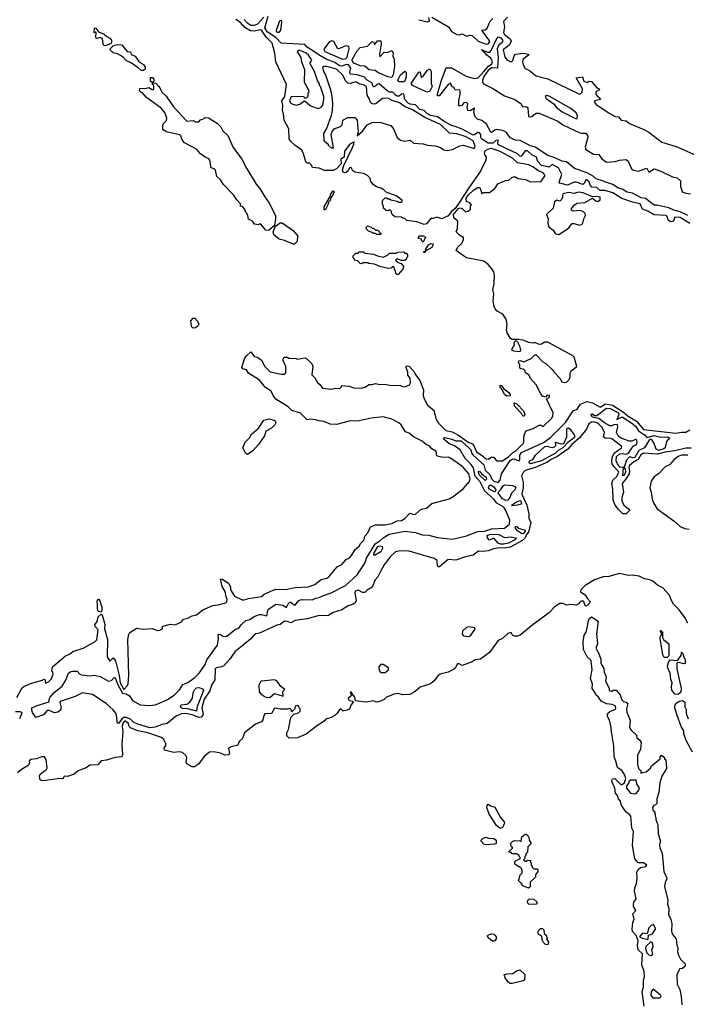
# Model space of a CAD drawing. Extents: x 1966327 to 2147849, y 395140 to 552178.
# Tile 47 of 256: x 2045675 to 2051820, y 436291 to 445372. Entities that reach past the tile are written whole.
import ezdxf

# ---------------------------------------------------------------- set-up
doc = ezdxf.new("R2010")
doc.units = 0

msp = doc.modelspace()

# ---------------------------------------------------------------- linework, layer by layer
at = {"layer": '0CON20XD'}
for points in [[(2046260, 439575), (2046366.7, 439633.3), (2046385, 439651.4), (2046397.5, 439745), (2046370, 439775), (2046367.8, 439792.2), (2046388.3, 439821.7), (2046397.8, 439865), (2046425, 439890), (2046435, 439883.3), (2046460.4, 439795), (2046455.7, 439755), (2046483.1, 439655), (2046481.3, 439495), (2046505, 439457.5), (2046535, 439485.6), (2046559.2, 439459.2), (2046590.9, 439325), (2046601.2, 439255), (2046635, 439195.5), (2046668.7, 439231.3), (2046673.3, 439246.7), (2046679.7, 439325), (2046671.4, 439655), (2046681.7, 439701.7), (2046690.7, 439719.3), (2046755, 439759.2), (2046815, 439750), (2046895, 439756.2), (2046945, 439740), (2046967, 439743), (2046990, 439755), (2046990, 439775), (2046995, 439777.5), (2047065, 439796.2), (2047105, 439792.5), (2047137, 439803), (2047165, 439820), (2047185, 439842.5), (2047225, 439851.2), (2047265, 439873.3), (2047305, 439883.3), (2047361.7, 439928.3), (2047455, 439970), (2047505, 439974.2), (2047575, 439993.3), (2047585, 440003.3), (2047588.5, 440025), (2047577.9, 440047.9), (2047569, 440099), (2047540.7, 440145), (2047525, 440216.7), (2047545, 440213.3), (2047602.4, 440172.4), (2047617.7, 440137.7), (2047618.2, 440115), (2047655, 440054.4), (2047725, 440022), (2047745, 440021.2), (2047785, 440034), (2047905, 440053.8), (2047927.5, 440075), (2048010.3, 440109.7), (2048035, 440118.8), (2048125, 440115.8), (2048215, 440135.8), (2048335, 440142.5), (2048396.8, 440163.2), (2048455, 440208.8), (2048505, 440221.2), (2048525, 440232.5), (2048602.5, 440325), (2048643, 440347), (2048685, 440392.5), (2048715, 440410), (2048735, 440430), (2048766.7, 440485), (2048805, 440517.5), (2048820, 440545), (2048850, 440575), (2048855, 440610), (2048885, 440640), (2048910, 440695), (2048955.8, 440714.2), (2049045, 440713.8), (2049105, 440726), (2049155, 440750), (2049195, 440752.5), (2049225, 440772.5), (2049265, 440815.8), (2049275, 440820), (2049305, 440808.8), (2049325, 440812), (2049375, 440857.5), (2049425, 440866.2), (2049475, 440908.8), (2049635, 440954.2), (2049672, 440975), (2049764.2, 441045), (2049819.8, 441110.2), (2049827.9, 441135), (2049815, 441183.8), (2049759.1, 441249.1), (2049645, 441328), (2049625, 441337.5), (2049575, 441334.4), (2049525, 441346.7), (2049516.7, 441355), (2049518.3, 441378.3), (2049511.7, 441391.7), (2049475, 441414), (2049451.7, 441441.7), (2049425, 441452), (2049386, 441486), (2049304.1, 441524.1), (2049265, 441557.5), (2049231.7, 441571.7), (2049192, 441635), (2049171.2, 441655), (2049105, 441689.5), (2049025, 441708.2), (2048915, 441696), (2048805, 441673.3), (2048711.7, 441668.3), (2048595, 441640), (2048537, 441643), (2048480, 441665), (2048435, 441671.2), (2048403, 441683), (2048352, 441688), (2048325, 441682.5), (2048263.6, 441743.6), (2048185, 441766.7), (2048150.5, 441800.5), (2048035, 441873.3), (2048010, 441905), (2047992.5, 441945), (2047940.5, 441980.5), (2047885, 442047.5), (2047783.6, 442113.6), (2047765, 442142.5), (2047733, 442153), (2047723.6, 442163.6), (2047746.4, 442243.6), (2047767, 442273), (2047805, 442307.5), (2047835, 442267.5), (2047868.3, 442258.3), (2047903, 442233), (2047935, 442172.5), (2047985, 442123.3), (2048085, 442102.5), (2048117, 442103), (2048127.5, 442115), (2048127.5, 442175), (2048100, 442235), (2048111.7, 442258.3), (2048145, 442260), (2048155, 442250), (2048225, 442247.5), (2048235, 442242.5), (2048303, 442253), (2048325, 442242.5), (2048372.5, 442195), (2048376.7, 442175), (2048368.3, 442098.3), (2048395, 442070), (2048420, 442025), (2048445.7, 442005.7), (2048465, 441972.5), (2048545, 441963.3), (2048585, 441972.5), (2048625, 441970), (2048638.3, 441981.7), (2048645, 442000), (2048711.7, 441991.7), (2048755, 441977.5), (2048825, 441972.5), (2048855, 441982.5), (2048895, 442007.5), (2048925, 442007.5), (2048955, 442016.7), (2048995, 442006.7), (2049045, 442012), (2049085, 442002.5), (2049185, 442000), (2049205, 441988.8), (2049225, 441986.7), (2049267.5, 442005), (2049276.4, 442023.6), (2049273.3, 442065), (2049253.8, 442095), (2049253, 442123), (2049236.7, 442165), (2049237.5, 442175), (2049245, 442180), (2049265, 442176.2), (2049312.5, 442125), (2049321.7, 442101.7), (2049363.3, 442045), (2049398.3, 441958.3), (2049393.8, 441905), (2049403.8, 441875), (2049435, 441817.5), (2049492.5, 441772.5), (2049512, 441695), (2049535, 441652), (2049603.8, 441585), (2049661.7, 441571.7), (2049720.5, 441540.5), (2049807.8, 441475), (2049850.5, 441460.5), (2049861.3, 441441.3), (2049885, 441388), (2049930.3, 441360.3), (2049975, 441322.5), (2049995, 441320), (2050023, 441337), (2050045, 441337.5), (2050070, 441305), (2050125, 441303.5), (2050185, 441344.8), (2050220.7, 441379.3), (2050250, 441395), (2050316.7, 441465), (2050322.5, 441475), (2050323.8, 441525), (2050334, 441565), (2050345, 441580), (2050407.3, 441602.7), (2050465, 441632.5), (2050481.7, 441631.7), (2050495, 441620), (2050505, 441622.5), (2050577.5, 441695), (2050590, 441715), (2050592.5, 441745), (2050530, 441875), (2050545, 441880), (2050560, 441895), (2050558.3, 441908.3), (2050535, 441907.5), (2050525, 441890), (2050495, 441900), (2050475, 441927.5), (2050436.7, 442005), (2050383.9, 442063.9), (2050372.5, 442095), (2050337.5, 442115), (2050333.8, 442135), (2050320.5, 442150.5), (2050295, 442150.8), (2050285, 442157.5), (2050286.1, 442186.1), (2050274, 442215), (2050277.5, 442225), (2050287.7, 442227.7), (2050325, 442217.5), (2050375, 442242.5), (2050387, 442243), (2050425, 442280), (2050435, 442280), (2050497, 442217), (2050525, 442200), (2050585, 442146.7), (2050600.5, 442120.5), (2050653.3, 442065), (2050671.7, 442031.7), (2050695, 442027.5), (2050715, 442030), (2050740, 442055), (2050750, 442075), (2050750, 442115), (2050757.5, 442135), (2050810, 442175), (2050785, 442260), (2050775, 442272.5), (2050545, 442396.7), (2050515, 442398.8), (2050485, 442380.6), (2050465, 442377.5), (2050425, 442395.7), (2050405, 442389.4), (2050365, 442395.7), (2050325, 442414), (2050275, 442422.5), (2050215, 442422.5), (2050200.5, 442430.5), (2050167.5, 442485), (2050163.3, 442505), (2050170, 442565), (2050159.1, 442609.1), (2050130, 442655), (2050075.6, 442685.6), (2050056.8, 442706.8), (2050048.3, 442728.3), (2050040.9, 442775), (2050045.6, 442845), (2050038, 442885), (2050050, 442935), (2050051.7, 443018.3), (2050045, 443047.5), (2050030.5, 443070.5), (2049994.2, 443114.2), (2049955, 443146.7), (2049795, 443177.5), (2049765, 443192.9), (2049700, 443245), (2049709.7, 443270.3), (2049753.8, 443315), (2049766.2, 443345), (2049767.5, 443365), (2049730, 443385), (2049700, 443415), (2049710, 443445), (2049712.5, 443515), (2049676.4, 443546.4), (2049673.8, 443575), (2049720.5, 443629.5), (2049735, 443636.7), (2049755, 443632.5), (2049785, 443600), (2049810, 443605), (2049830, 443625), (2049830, 443655), (2049840, 443665), (2049820, 443685), (2049793.6, 443693.6), (2049790.8, 443725), (2049812.9, 443757.1), (2049855, 443798), (2049895, 443823.3), (2049917.5, 443825), (2049935, 443770), (2049955, 443777.5), (2050005, 443777.5), (2050055.5, 443814.5), (2050085, 443862.5), (2050155, 443890), (2050185, 443892.5), (2050211.7, 443918.3), (2050227, 443923), (2050245, 443922.5), (2050268.3, 443908.3), (2050337, 443897), (2050385, 443877.5), (2050475, 443880), (2050485.8, 443885), (2050520, 443935), (2050500.7, 443960.7), (2050452.1, 443982.1), (2050405, 444016.2), (2050367.1, 444035), (2050265, 444052.2), (2050218.5, 444095), (2050105, 444156.2), (2050025, 444182.9), (2050005, 444180.6), (2049975, 444169.7), (2049958.2, 444155), (2049957.1, 444135), (2049973.9, 444105), (2049972.7, 444077.3), (2049923.3, 443976.7), (2049815, 443822.7), (2049730.5, 443689.5), (2049688.6, 443631.4), (2049655, 443604.2), (2049626, 443564), (2049565, 443534.3), (2049517.5, 443552.5), (2049485, 443540), (2049465, 443540), (2049425, 443490), (2049405, 443482.5), (2049335, 443507.5), (2049245, 443520), (2049225, 443540), (2049208.3, 443541.7), (2049195, 443550), (2049133, 443553), (2049110, 443575), (2049100, 443605), (2049088.3, 443618.3), (2049075, 443610), (2049051.7, 443611.7), (2049030, 443635), (2049030, 443655), (2049020, 443665), (2049020, 443705), (2049045, 443730), (2049055, 443730), (2049065, 443720), (2049085, 443720), (2049095, 443710), (2049155, 443700), (2049165, 443690), (2049195, 443690), (2049200, 443695), (2049200, 443705), (2049176.4, 443726.4), (2049145, 443747.5), (2049053, 443783), (2049025, 443810), (2049015, 443810), (2049005, 443820), (2048965, 443830), (2048933.6, 443853.6), (2048910, 443885), (2048910, 443905), (2048880, 443935), (2048845, 443952.5), (2048765, 443967.5), (2048747, 443977), (2048729.5, 444009.5), (2048716.7, 444005), (2048701.9, 443978.1), (2048685.5, 443964.5), (2048670.9, 443960.9), (2048656.9, 443966.9), (2048651.4, 443985), (2048662.5, 444027.5), (2048744, 444195), (2048755.8, 444225.8), (2048756.7, 444246.7), (2048717.5, 444225), (2048669.3, 444160.7), (2048666.7, 444105), (2048634.2, 444085), (2048637.5, 444042.5), (2048595, 443998), (2048565, 443980), (2048555, 443980), (2048485, 443982.5), (2048435, 444002.5), (2048375, 444010), (2048365, 444030), (2048345, 444050), (2048325, 444050), (2048311.7, 444061.7), (2048292.5, 444135), (2048275, 444167.5), (2048210, 444215), (2048175, 444250), (2048160, 444275), (2048156.7, 444365), (2048113.3, 444445), (2048106.7, 444505), (2048096.7, 444535), (2048100, 444585), (2048092.5, 444625), (2048120, 444665), (2048133.3, 444775), (2048035, 444982.5), (2048025.8, 445065), (2048001.4, 445155), (2047948.8, 445208.8), (2047910.5, 445265), (2047895, 445278), (2047835, 445267.2), (2047801.1, 445271.1), (2047751.4, 445301.4), (2047710.4, 445345), (2047666.1, 445375)], [(2047925, 445396.4), (2047868.3, 445331.7), (2047835, 445320.3), (2047805, 445320.2), (2047776.7, 445336.7), (2047745, 445374.9)], [(2051851.7, 443491.7), (2051765, 443546.5), (2051715, 443549.6), (2051698.3, 443511.7), (2051675, 443507.1), (2051654.1, 443524.1), (2051645, 443558.5), (2051635, 443567.5), (2051523, 443573), (2051465, 443606.4), (2051414.8, 443624.8), (2051395, 443675.3), (2051325, 443688.9), (2051225, 443722.8), (2051142.2, 443775), (2051067.5, 443797.5), (2051025, 443797.8), (2050995, 443824.8), (2050948.1, 443828.1), (2050932.3, 443845), (2050925, 443877.8), (2050905, 443896.1), (2050894.6, 443895), (2050879.8, 443860.2), (2050865, 443851.4), (2050805, 443873.1), (2050787.5, 443872.5), (2050725, 443846.4), (2050653.6, 443863.6), (2050648, 443875), (2050671.7, 443945), (2050643.1, 444005), (2050585, 444037.3), (2050555, 444013.5), (2050485, 444027), (2050450.6, 444065), (2050440.5, 444105), (2050395, 444127.2), (2050355, 444162.3), (2050335, 444163.8), (2050305, 444119.6), (2050295, 444111.8), (2050285, 444113.5), (2050264.5, 444134.5), (2050089.4, 444219.4), (2050083.2, 444225), (2050085, 444260.6), (2050065, 444257.1), (2050036.6, 444233.4), (2049993.8, 444233.8), (2049932.6, 444272.6), (2049925.9, 444285), (2049925.4, 444315), (2049915, 444327.7), (2049895, 444330.4), (2049875, 444312.6), (2049855, 444307.9), (2049752.4, 444362.4), (2049688.6, 444388.6), (2049654.4, 444395), (2049597, 444427), (2049527, 444477), (2049465, 444489.4), (2049428.6, 444508.6), (2049404.1, 444534.1), (2049364.7, 444545), (2049325, 444587.7), (2049275, 444592.7), (2049255, 444602.6), (2049224.8, 444635), (2049215, 444687.1), (2049195.7, 444685), (2049171.9, 444668.1), (2049155, 444667.4), (2049140, 444675), (2049115, 444703.2), (2049085, 444702.5), (2049061.2, 444715), (2048989.5, 444779.5), (2048975, 444777.5), (2048945, 444752.2), (2048935, 444754.5), (2048921, 444791), (2048877.9, 444815), (2048853.7, 444843.7), (2048785, 444862.7), (2048725, 444868.4), (2048718.9, 444885), (2048726, 444925), (2048705, 444957.1), (2048685, 444958.5), (2048645, 444943.3), (2048625, 444946.9), (2048575, 444981.6), (2048499.3, 445009.3), (2048441.6, 445041.6), (2048325, 445118.8), (2048302.9, 445142.9), (2048085, 445156.3), (2048035, 445206.6), (2047955, 445260.6), (2047933.7, 445296.3), (2047965.2, 445405)], [(2048065, 445253.8), (2048052.2, 445255), (2048043.3, 445265), (2048043.6, 445275), (2048074.2, 445365), (2048085, 445367.5), (2048087.5, 445345), (2048078.8, 445275), (2048065, 445253.8)], [(2049355, 445372.5), (2049435, 445353.8), (2049451.7, 445358.3), (2049447.5, 445392.5)], [(2049475, 445396.9), (2049627.4, 445307.4), (2049655, 445262.6), (2049705, 445235.8), (2049725, 445233.7), (2049755, 445241.4), (2049795, 445219.2), (2049825, 445228.1), (2049845, 445227.2), (2049902.5, 445175), (2049975, 445145.3), (2049995, 445148.4), (2050006.8, 445165), (2050005, 445180.5), (2049991.7, 445198.3), (2049934.4, 445275.6), (2049965, 445280.3), (2049984.2, 445295), (2050012.3, 445357.7), (2050035, 445382.9)], [(2050172.6, 445395), (2050135.1, 445355), (2050145.3, 445305), (2050134.7, 445255), (2050145, 445235.6), (2050195, 445197), (2050205.6, 445174.4), (2050190.2, 445139.8), (2050155.8, 445114.2), (2050138.5, 445105), (2050133, 445095), (2050146.3, 445026.3), (2050165, 445001.2), (2050195, 444987.8), (2050212.1, 444987.9), (2050221.8, 444995), (2050232, 445038), (2050245.7, 445054.3), (2050315, 445064.6), (2050363.8, 445055), (2050365.5, 445044.5), (2050314.6, 445005), (2050310.7, 444985), (2050316.2, 444955), (2050335, 444922.5), (2050373.9, 444903.9), (2050435, 444853.8), (2050545, 444825.5), (2050835, 444686.1), (2050845, 444688.2), (2050859.7, 444705), (2050861.7, 444735), (2050803.3, 444835), (2050864.3, 444844.3), (2050875.4, 444805), (2050905, 444793.2), (2050925, 444805.4), (2050945, 444801.9), (2050995, 444743.6), (2051016.7, 444735), (2051021.2, 444725), (2050995.8, 444714.2), (2050986.5, 444703.5), (2050986.6, 444685), (2050995, 444674.1), (2051015.8, 444655.8), (2051028, 444635), (2050975.8, 444624.2), (2050972, 444615), (2050990.2, 444590.2), (2051115, 444506.4), (2051165, 444480.6), (2051195.7, 444475.7), (2051220.8, 444445), (2051265, 444440), (2051295.8, 444415), (2051429.9, 444359.9), (2051475, 444333.6), (2051595, 444244.3), (2051735, 444200.9), (2051915, 444119.7)], [(2046465, 445132.5), (2046453, 445133), (2046443, 445143), (2046439.3, 445199.3), (2046415, 445207.5), (2046382.5, 445195), (2046372.5, 445225), (2046380, 445235), (2046380, 445255), (2046375, 445260), (2046365, 445250), (2046360, 445255), (2046363.9, 445296.1), (2046377.5, 445295), (2046401.7, 445261.7), (2046455, 445237.5), (2046477, 445217), (2046505, 445202.5), (2046520, 445185), (2046522.5, 445165), (2046516.7, 445153.3), (2046465, 445132.5)], [(2048655, 445005.8), (2048492.2, 445075), (2048481.5, 445095), (2048484.4, 445105), (2048535, 445171.2), (2048555, 445180), (2048567.5, 445175), (2048605, 445107.5), (2048625, 445108.8), (2048685, 445133.3), (2048705, 445127.5), (2048707.5, 445105), (2048698.2, 445055), (2048689.4, 445025), (2048675, 445009.5), (2048655, 445005.8)], [(2049105, 444840.4), (2049069.2, 444845), (2048975.5, 444885), (2048952.7, 444902.7), (2048895, 444911.1), (2048855, 444943.3), (2048815, 444946.7), (2048755, 444971.9), (2048739.6, 444995), (2048740, 445005), (2048785, 445086), (2048815, 445116.7), (2048880.7, 445129.3), (2048925, 445170), (2048940, 445165), (2048945, 445140), (2048974, 445176), (2049005, 445176), (2049006.4, 445146.4), (2048991.2, 445055), (2048995, 445030), (2049035, 445072.5), (2049065, 445070), (2049105, 445087.5), (2049116.4, 445066.4), (2049113.3, 445035), (2049126.1, 445006.1), (2049129.1, 444945), (2049118.4, 444865), (2049105, 444840.4)], [(2051835, 443565.2), (2051765, 443599), (2051704.5, 443615), (2051658.1, 443638.1), (2051551.2, 443661.2), (2051525, 443661.2), (2051443, 443723), (2051405, 443730), (2051325, 443773.2), (2051275, 443780.8), (2051229.5, 443809.5), (2051195, 443818.1), (2051141.9, 443851.9), (2050990.6, 443905), (2050960.2, 443930.2), (2050905, 443959.2), (2050789.7, 443999.7), (2050715, 444060.9), (2050675, 444068.1), (2050609.6, 444099.6), (2050545, 444120.7), (2050426.2, 444196.2), (2050385, 444209), (2050287.7, 444257.7), (2050245, 444260), (2050195, 444283.5), (2050163.2, 444333.2), (2050128.9, 444348.9), (2050071.9, 444358.1), (2050056, 444354), (2050025, 444332.2), (2050016.7, 444335), (2049978.2, 444408.2), (2049935, 444443.4), (2049895, 444455.4), (2049875, 444476.5), (2049861.1, 444515), (2049866, 444556), (2049827.6, 444532.4), (2049804.6, 444535), (2049799.2, 444565), (2049805.9, 444595.9), (2049795, 444610), (2049770, 444605), (2049749.3, 444580.7), (2049730, 444575), (2049722.5, 444585), (2049723.8, 444625), (2049736.2, 444685), (2049736.4, 444716.4), (2049731.7, 444721.7), (2049690, 444725), (2049676.4, 444746.4), (2049657.5, 444755), (2049646.2, 444786.2), (2049625, 444773.8), (2049545, 444674.2), (2049535, 444668), (2049522.5, 444675), (2049563.3, 444815), (2049605, 444927.5), (2049655, 444928.1), (2049790.9, 444850.9), (2049865, 444829.4), (2049902.5, 444837.5), (2049955, 444893.6), (2049997.5, 444945), (2050026.1, 444963.9), (2050034.2, 444985), (2050017.6, 445017.6), (2049982, 445045), (2049940, 445090), (2049927.5, 445095), (2049940, 445095), (2049940, 445090), (2049991.3, 445071.3), (2050008.5, 445071.5), (2050022.2, 445087.8), (2050075, 445204.3), (2050086.4, 445213.6), (2050109.4, 445205), (2050124.1, 445185), (2050126.9, 445165), (2050092.2, 445137.8), (2050076.7, 445105), (2050084.2, 445025), (2050078, 444925), (2050025, 444927.8), (2049989.4, 444900.6), (2049952.2, 444847.8), (2049940.9, 444815), (2049941.4, 444795), (2049951.8, 444781.8), (2050035, 444739.2), (2050145, 444670), (2050239.5, 444635), (2050296.9, 444595), (2050310, 444570), (2050335, 444571.9), (2050352, 444565), (2050360, 444555), (2050365, 444482.5), (2050375, 444477.5), (2050395, 444480), (2050413.9, 444496.1), (2050435, 444510), (2050465, 444511.5), (2050635, 444435.3), (2050683, 444403), (2050832.7, 444332.7), (2050855, 444324.7), (2050895, 444324.5), (2050910.3, 444305), (2050912.6, 444287.4), (2050886.4, 444196.4), (2050892.5, 444175), (2050965, 444132.5), (2051015, 444127.5), (2051040.5, 444090.5), (2051085, 444057.5), (2051165, 444063.3), (2051205, 444076.7), (2051265, 444082.5), (2051285, 444067.5), (2051315, 443997.5), (2051333.6, 443983.6), (2051375, 443976.7), (2051455, 444002.5), (2051475, 443967.5), (2051525, 443995.3), (2051586.4, 443976.4), (2051691.5, 443921.5), (2051735, 443912.8), (2051767.5, 443885), (2051766, 443836), (2051782.5, 443785), (2051815, 443773.3), (2051857.5, 443765)], [(2046815, 444902.5), (2046795, 444902.5), (2046768.3, 444928.3), (2046705, 444972.5), (2046655, 444997.5), (2046633, 445023), (2046605, 445042.5), (2046575, 445057.5), (2046535, 445067.5), (2046510, 445095), (2046510, 445105), (2046535, 445130), (2046553, 445137), (2046575, 445142.5), (2046615, 445140), (2046665, 445080), (2046696.4, 445076.4), (2046701.7, 445051.7), (2046740, 445035), (2046770.7, 444990.7), (2046815, 444960), (2046830, 444935), (2046830, 444915), (2046815, 444902.5)], [(2048425, 444553.3), (2048453, 444567), (2048470, 444585), (2048480, 444635), (2048477.5, 444665), (2048447.5, 444757.5), (2048440, 444765), (2048440, 444785), (2048423, 444803), (2048392.5, 444895), (2048352.5, 444965), (2048353, 444977), (2048366.7, 444995), (2048359.2, 445015), (2048337.8, 445045), (2048314.4, 445065), (2048255, 445091.9), (2048238.8, 445085), (2048234, 445075), (2048266.2, 445025), (2048273.3, 444985), (2048301.7, 444911.7), (2048297.5, 444795), (2048337.5, 444725), (2048340, 444705), (2048330, 444695), (2048330, 444665), (2048315, 444650), (2048305, 444650), (2048295, 444660), (2048187, 444663), (2048173.3, 444656.7), (2048162.5, 444625), (2048173.9, 444603.9), (2048192.3, 444592.3), (2048225, 444583.8), (2048256.1, 444593.9), (2048295, 444620), (2048305, 444620), (2048355, 444577.5), (2048425, 444553.3)], [(2049615, 444164.6), (2049665, 444175.4), (2049731.5, 444208.5), (2049764.7, 444215.3), (2049865, 444185.4), (2049874.7, 444205), (2049854.6, 444255), (2049782.2, 444295), (2049705, 444320.2), (2049636.7, 444326.7), (2049554.1, 444405), (2049410.4, 444470.4), (2049295, 444541), (2049228, 444568), (2049175, 444605.9), (2049107.1, 444627.1), (2049075, 444645.4), (2049045, 444650), (2049020, 444645), (2048961.2, 444598.8), (2048945, 444593.3), (2048925, 444596.2), (2048909.2, 444609.2), (2048897.5, 444645), (2048878.9, 444675), (2048872.2, 444755), (2048845, 444772.5), (2048813.1, 444776.9), (2048775, 444799.1), (2048725, 444785.3), (2048698.3, 444788.3), (2048679.1, 444809.1), (2048655, 444860.6), (2048595, 444915.5), (2048505, 444939.5), (2048479.3, 444940.7), (2048467.5, 444935), (2048476.7, 444895), (2048493.3, 444865), (2048540, 444725), (2048552.5, 444665), (2048557.5, 444595), (2048556.7, 444535), (2048545, 444490), (2048506.7, 444375), (2048477, 444323), (2048477.5, 444265), (2048482.5, 444255), (2048520, 444225), (2048520, 444215), (2048545, 444190), (2048568.3, 444191.7), (2048547.5, 444315), (2048552.5, 444335), (2048573.9, 444366.1), (2048633, 444387), (2048647, 444403), (2048653.6, 444446.4), (2048698.3, 444471.7), (2048765, 444470), (2048787, 444447), (2048793.8, 444335), (2048785, 444300), (2048836.2, 444345), (2048878.3, 444401.7), (2048925, 444423.3), (2048995, 444427.5), (2049096.1, 444396.1), (2049120, 444365), (2049156, 444285), (2049185, 444260), (2049225, 444252.5), (2049275, 444262.5), (2049305, 444232.5), (2049395, 444226.9), (2049435, 444214.6), (2049509.2, 444209.2), (2049555, 444192.5), (2049585, 444172.3), (2049615, 444164.6)], [(2049175, 444798.2), (2049164.6, 444805), (2049162.1, 444815), (2049185, 444863.8), (2049225, 444897.5), (2049236.7, 444885), (2049236.1, 444846.1), (2049224.2, 444805.8), (2049215, 444800.6), (2049175, 444798.2)], [(2049435, 444705.4), (2049415, 444711.3), (2049295, 444764.7), (2049282.5, 444785), (2049355, 444887.5), (2049365, 444892.5), (2049368, 444888), (2049375, 444840), (2049399.5, 444860.5), (2049435, 444907.5), (2049455, 444920), (2049466.7, 444895), (2049468.8, 444785), (2049476.7, 444755), (2049455, 444712.9), (2049435, 444705.4)], [(2047965, 443427.5), (2047945, 443430), (2047897, 443487), (2047883, 443487), (2047875, 443480), (2047840, 443485), (2047820, 443515), (2047783.6, 443533.6), (2047777, 443567), (2047750, 443615), (2047750, 443625), (2047728.3, 443648.3), (2047711.7, 443651.7), (2047710, 443675), (2047675, 443710), (2047645, 443757.5), (2047552.3, 443852.3), (2047526.4, 443896.4), (2047492.5, 443925), (2047480, 443985), (2047467, 443997), (2047440, 444005), (2047427, 444077), (2047418.3, 444088.3), (2047383.9, 444103.9), (2047342.5, 444135), (2047305, 444177.5), (2047195, 444237.5), (2047172.5, 444265), (2047160.7, 444300.7), (2047150.7, 444310.7), (2047025, 444337.5), (2046995, 444360), (2046993, 444397), (2047000, 444415), (2047027, 444443), (2047032.5, 444465), (2047012.5, 444515), (2046977.5, 444555), (2046842.5, 444655), (2046805, 444700), (2046795, 444700), (2046780, 444715), (2046781.7, 444738.3), (2046845, 444740), (2046865, 444747.5), (2046895, 444730), (2046905, 444730), (2046910, 444735), (2046910, 444765), (2046900, 444775), (2046900, 444790), (2046880, 444805), (2046881.7, 444838.3), (2046898.3, 444838.3), (2046910, 444825), (2046910, 444805), (2046900, 444790), (2046928.3, 444788.3), (2046955, 444760), (2046967.5, 444745), (2046983.6, 444703.6), (2047025.9, 444665.9), (2047095.9, 444565.9), (2047135, 444522.5), (2047215, 444436.7), (2047273, 444443), (2047295, 444430), (2047325, 444430), (2047341.7, 444448.3), (2047375, 444460), (2047385, 444470), (2047415, 444467.5), (2047495, 444417.5), (2047527.5, 444385), (2047547, 444347), (2047593, 444303), (2047643.3, 444195), (2047723.3, 444085), (2047765, 444002.5), (2047853.8, 443855), (2047896.2, 443805), (2047927.7, 443747.7), (2047972.5, 443685), (2048033.3, 443565), (2048033.8, 443535), (2048022.5, 443475), (2047975, 443432.5), (2047965, 443427.5)], [(2050805, 444458.9), (2050815, 444462.5), (2050815.8, 444485), (2050805, 444512.5), (2050755, 444554.2), (2050555, 444666.2), (2050535, 444673.3), (2050517.5, 444665), (2050527.5, 444645), (2050602.1, 444592.1), (2050621.4, 444565), (2050675, 444523.9), (2050805, 444458.9)], [(2048485, 443616.2), (2048480.6, 443620.6), (2048483.1, 443645), (2048538, 443742), (2048543.9, 443766.1), (2048565, 443792.5), (2048572.5, 443785), (2048565, 443763.3), (2048541.7, 443728.3), (2048536.4, 443703.6), (2048521.7, 443688.3), (2048516.6, 443663.4), (2048495, 443620.8), (2048485, 443616.2)], [(2050645, 443392), (2050735, 443448.5), (2050767.6, 443492.4), (2050785, 443493.9), (2050835, 443476), (2050855, 443483.1), (2050865.8, 443494.2), (2050874.3, 443535.7), (2050890, 443565), (2050889.2, 443585), (2050870.9, 443600.9), (2050845, 443611.4), (2050776.2, 443606.2), (2050763.9, 443613.9), (2050760, 443625), (2050789.2, 443665), (2050815, 443679.4), (2050885, 443686.9), (2050955, 443726.7), (2050985, 443701.5), (2051005, 443694.2), (2051025, 443712.2), (2051025.5, 443735), (2050988.3, 443741.7), (2050955, 443740), (2050868.8, 443775), (2050825, 443782.5), (2050785, 443768.6), (2050735, 443778.6), (2050682.5, 443765), (2050677.5, 443755), (2050680, 443735), (2050670, 443715), (2050655, 443700), (2050625, 443706.7), (2050605, 443692.5), (2050592.5, 443635), (2050532.5, 443575), (2050547.5, 443535), (2050542.5, 443495), (2050551.7, 443461.7), (2050591.4, 443431.4), (2050615, 443397.1), (2050645, 443392)], [(2048205, 443300), (2048115, 443336.7), (2048068.3, 443348.3), (2048017, 443387), (2048011.2, 443415), (2048031.7, 443468.3), (2048075, 443497.5), (2048095, 443497.5), (2048195, 443427.5), (2048240, 443375), (2048230, 443325), (2048205, 443300)], [(2049005, 443390), (2048965, 443390), (2048955, 443400), (2048935, 443400), (2048925, 443410), (2048891.7, 443421.7), (2048871.7, 443441.7), (2048870, 443455), (2048885, 443470), (2048915, 443460), (2048925, 443450), (2048935, 443450), (2048955, 443430), (2048975, 443430), (2049008.3, 443398.3), (2049005, 443390)], [(2049395, 443320), (2049380, 443335), (2049378.3, 443348.3), (2049350, 443355), (2049350, 443365), (2049361.7, 443378.3), (2049395, 443380), (2049417, 443367), (2049395, 443320)], [(2049405, 443222.5), (2049400, 443235), (2049420, 443240), (2049420, 443255), (2049442.5, 443295), (2049465, 443306.7), (2049480, 443305), (2049487.5, 443295), (2049475, 443272.5), (2049420, 443240), (2049405, 443222.5)], [(2049153, 443023), (2049143, 443033), (2049140, 443055), (2049130, 443065), (2049130, 443085), (2049115, 443100), (2049098.3, 443081.7), (2049075, 443077.5), (2048995, 443097.5), (2048947, 443117), (2048893, 443123), (2048885, 443130), (2048835, 443130), (2048825, 443120), (2048813, 443123), (2048788.3, 443148.3), (2048760, 443155), (2048760, 443165), (2048750, 443175), (2048750, 443195), (2048775, 443220), (2048795, 443220), (2048805, 443230), (2048845, 443230), (2048855, 443220), (2048935, 443210), (2048973, 443193), (2049025, 443183.3), (2049065, 443200), (2049085, 443220), (2049145, 443220), (2049165, 443227.5), (2049215, 443230), (2049225, 443220), (2049238.3, 443218.3), (2049250, 443205), (2049250, 443185), (2049240, 443175), (2049238.3, 443161.7), (2049225, 443150), (2049195, 443150), (2049155, 443167.5), (2049140, 443155), (2049163, 443133), (2049190, 443125), (2049212.5, 443095), (2049207.3, 443072.7), (2049165, 443023.3), (2049153, 443023)], [(2047275, 442526.7), (2047265, 442532.5), (2047260, 442545), (2047252.5, 442595), (2047275, 442620), (2047288.3, 442618.3), (2047313, 442593), (2047326.7, 442565), (2047317.5, 442545), (2047295, 442530), (2047275, 442526.7)], [(2050285, 442307.5), (2050230, 442315), (2050212.5, 442325), (2050213.3, 442336.7), (2050237.5, 442375), (2050233, 442397), (2050245, 442410), (2050255, 442410), (2050265, 442400), (2050282.5, 442365), (2050292.5, 442325), (2050285, 442307.5)], [(2050165, 441900.8), (2050145, 441916.2), (2050126, 441956), (2050103.8, 441985), (2050105, 442002.5), (2050115, 442000), (2050138.3, 441968.3), (2050184, 441935), (2050195.6, 441915), (2050195, 441903.8), (2050165, 441900.8)], [(2046635, 438937.3), (2046615.4, 438924.6), (2046585, 438880.8), (2046577.1, 438885), (2046568.4, 438955), (2046560.4, 438975), (2046535, 439006.2), (2046470.5, 439065), (2046347.2, 439147.2), (2046255, 439164.1), (2046185, 439130), (2046048.1, 439085), (2046044.2, 439075), (2046058.6, 439025), (2046049.8, 439005), (2046025, 438984.3), (2045995, 438979.9), (2045945, 439001.2), (2045927.7, 439002.3), (2045895, 438961.2), (2045825, 438938), (2045792.9, 438982.9), (2045785.4, 439005), (2045786.6, 439025), (2045835, 439048.4), (2045945, 439081.4), (2045947, 439105), (2045957.1, 439125), (2045993, 439167), (2046064.9, 439225), (2046099.3, 439280.7), (2046124.1, 439345.9), (2046145, 439359.8), (2046166.1, 439363.9), (2046205, 439363.1), (2046230.7, 439335), (2046245, 439329), (2046325, 439322.1), (2046365, 439328), (2046415.6, 439315.6), (2046495, 439271.7), (2046522.3, 439277.7), (2046545, 439304.6), (2046553.8, 439303.8), (2046578.1, 439238.1), (2046622.3, 439162.3), (2046655, 439154), (2046685.6, 439135.6), (2046715, 439091.9), (2046785, 439053.4), (2046875, 439048.6), (2046925, 439054.6), (2046965, 439069), (2047038.6, 439101.4), (2047098.5, 439141.5), (2047147.9, 439192.1), (2047177.8, 439242.2), (2047225, 439259.2), (2047289.8, 439305), (2047328, 439345), (2047365, 439398.4), (2047384, 439425), (2047400.7, 439469.3), (2047498.7, 439605), (2047508.9, 439665), (2047505, 439705.5), (2047525, 439703.3), (2047555, 439683.6), (2047583, 439687), (2047665, 439749.7), (2047695, 439761.5), (2047715, 439791.8), (2047759.4, 439830.6), (2047795, 439841), (2047835, 439867), (2047885, 439887.1), (2047905, 439887.6), (2047946.4, 439873.6), (2047955, 439884.4), (2047958.7, 439915), (2047969.9, 439935), (2048035, 439981), (2048102, 439972), (2048135, 439950.6), (2048151.2, 439985), (2048165, 439999.9), (2048175, 440000.3), (2048205, 439975.2), (2048215, 439973.9), (2048245, 440011.6), (2048270.9, 440025), (2048375, 440022), (2048403.1, 440036.9), (2048437, 440043), (2048475, 440062.4), (2048546.1, 440086.1), (2048676.9, 440155), (2048785, 440252.4), (2048854.4, 440355), (2048871.6, 440405), (2048952.3, 440537.7), (2048995.6, 440564.4), (2049025.8, 440595), (2049081.6, 440628.4), (2049225, 440654.3), (2049325, 440641.2), (2049385, 440620.7), (2049445, 440616.6), (2049525, 440595.8), (2049665, 440579.9), (2049795, 440610.6), (2049899.1, 440650.9), (2049959.6, 440655), (2050025, 440677.5), (2050145, 440682.2), (2050189.6, 440720.4), (2050193.5, 440755), (2050156.2, 440845), (2050136.5, 440875), (2050072, 440912), (2050045, 440950.1), (2049963.7, 441025), (2049920.8, 441110.8), (2049872.7, 441162.7), (2049858, 441238), (2049833.1, 441273.1), (2049782.3, 441325), (2049735, 441405.1), (2049682.6, 441442.6), (2049635, 441459.6), (2049584.5, 441505), (2049584.3, 441515.7), (2049595, 441519.5), (2049658.8, 441505), (2049695, 441489.3), (2049745, 441486.9), (2049814.7, 441425), (2049835.2, 441405.2), (2049842.8, 441372.8), (2049854, 441355), (2049955, 441267), (2049966.9, 441216.9), (2050008.1, 441178.1), (2050026, 441135), (2050045, 441117), (2050085, 441103.8), (2050102.7, 441125), (2050116.5, 441185), (2050195, 441305.7), (2050215, 441318.7), (2050231.2, 441321.2), (2050280, 441305), (2050285.5, 441314.5), (2050286.3, 441355), (2050300.3, 441379.7), (2050505, 441473.6), (2050565, 441516.9), (2050705, 441656.4), (2050778, 441765), (2050815, 441779.1), (2050844.8, 441825), (2050875, 441838.1), (2050905, 441851.4), (2050955, 441840), (2051025, 441799.6), (2051075, 441830.5), (2051138.4, 441818.4), (2051242, 441752), (2051285.1, 441715.1), (2051360.2, 441670.2), (2051425, 441592.7), (2051725, 441560), (2051775, 441569.3), (2051815, 441567.3), (2051851.2, 441588.8)], [(2050325, 441714.6), (2050314.3, 441715), (2050300.7, 441740.7), (2050235, 441808), (2050231.9, 441838.1), (2050262, 441825), (2050320, 441765), (2050331.9, 441735), (2050325, 441714.6)], [(2051235, 441164.6), (2051242.5, 441242.5), (2051208.2, 441245), (2051184.9, 441275), (2051172, 441305), (2051177.8, 441345), (2051205, 441368), (2051231.8, 441371.8), (2051265, 441366.2), (2051286.7, 441373.3), (2051331.3, 441438.7), (2051360, 441455), (2051365.6, 441475), (2051362.9, 441492.9), (2051355, 441499.2), (2051315.2, 441484.8), (2051292, 441485), (2051214.7, 441515), (2051191.7, 441535), (2051176.1, 441565), (2051188.7, 441618.7), (2051184.4, 441634.4), (2051155, 441639.2), (2051132.1, 441627.9), (2051115, 441627.7), (2051065, 441654.8), (2051013.1, 441693.1), (2050951.5, 441705), (2050942.5, 441727.5), (2050945, 441736.2), (2050953, 441737), (2050975, 441722.9), (2050995, 441722), (2051085, 441788.1), (2051116.7, 441785), (2051194.7, 441745), (2051198.4, 441731.6), (2051180, 441685), (2051222.7, 441707.3), (2051235, 441707.4), (2051330.9, 441640.9), (2051355, 441620.7), (2051380.1, 441580.1), (2051435.6, 441545), (2051455, 441517.5), (2051525, 441536.2), (2051585, 441523.3), (2051642.5, 441525), (2051666.2, 441515), (2051638.3, 441481.7), (2051626.7, 441425), (2051613.5, 441415), (2051565, 441400.5), (2051541.9, 441411.9), (2051523.6, 441463.6), (2051505, 441494.3), (2051495, 441501.4), (2051480.6, 441499.4), (2051433.3, 441425), (2051381.8, 441398.2), (2051346.2, 441335), (2051331.5, 441331.5), (2051295, 441339.6), (2051268.9, 441311.1), (2051246.2, 441245), (2051247, 441237), (2051255, 441234), (2051259.4, 441195), (2051245, 441167.9), (2051235, 441164.6)], [(2051865, 441419.5), (2051815, 441420.8), (2051714.3, 441395.7), (2051625.3, 441385), (2051555.8, 441364.2), (2051425, 441373.4), (2051399.5, 441360.5), (2051375.1, 441314.9), (2051337.5, 441295), (2051295, 441261.6), (2051289.5, 441245), (2051296.4, 441205), (2051293.1, 441185), (2051258.9, 441131.1), (2051227.5, 441095), (2051241.5, 441015), (2051225.5, 440965), (2051225.1, 440935), (2051244.6, 440894.6), (2051295.8, 440855), (2051295.2, 440845), (2051265.8, 440814.2), (2051235, 440816), (2051193.9, 440853.9), (2051165, 440893.9), (2051151.5, 440925), (2051146.2, 440945), (2051143.9, 441045), (2051133.3, 441095), (2051142.6, 441125), (2051175.3, 441155), (2051198.3, 441195), (2051195, 441206.8), (2051151.5, 441251.5), (2051137.1, 441275), (2051132.9, 441295), (2051137.8, 441335), (2051155.5, 441374.5), (2051222.7, 441425), (2051225.5, 441435), (2051135, 441507.2), (2051115, 441512.3), (2051075, 441509.1), (2051055.6, 441525), (2051066.6, 441565), (2051045, 441611.2), (2051015, 441643.2), (2050995, 441654.1), (2050965, 441662.8), (2050945, 441660.8), (2050922.6, 441645), (2050899.3, 441595), (2050834.7, 441515), (2050764.3, 441455), (2050727.2, 441412.8), (2050625, 441340.9), (2050575, 441317.5), (2050539.4, 441290.6), (2050427.3, 441242.7), (2050335.3, 441214.7), (2050315, 441197), (2050300.7, 441165), (2050317.2, 441105), (2050317, 441055), (2050304.2, 440995), (2050349.8, 440895), (2050368.6, 440815), (2050367.4, 440775), (2050385.4, 440735), (2050365, 440647), (2050346.7, 440625), (2050336, 440594), (2050311.1, 440568.9), (2050195, 440507.9), (2050142.4, 440497.6), (2050095, 440502), (2050045, 440492.2), (2049995, 440474), (2049945, 440466.3), (2049905, 440471.5), (2049855.7, 440434.3), (2049785, 440417.9), (2049695, 440386.2), (2049625, 440394.2), (2049545, 440326.1), (2049535, 440325.6), (2049525.9, 440335), (2049524.8, 440385), (2049495, 440401.6), (2049265, 440469.3), (2049185, 440474.1), (2049138.2, 440465), (2049090.8, 440419.2), (2049034.1, 440345.9), (2049005, 440288.6), (2048976.2, 440233.8), (2048952.6, 440205), (2048922.8, 440137.2), (2048877.6, 440112.4), (2048855, 440089), (2048835, 440090.5), (2048795, 440109.6), (2048768.8, 440101.2), (2048763.3, 440085), (2048778.1, 440015), (2048766, 439994), (2048747.9, 439982.1), (2048704.3, 439965.7), (2048645, 439930.2), (2048565.2, 439904.8), (2048515, 439875.3), (2048435, 439877.4), (2048325, 439846.6), (2048215, 439831.2), (2048175, 439809.7), (2048142.1, 439822.1), (2048115, 439823.6), (2048075, 439794.4), (2048045, 439788.8), (2047885.1, 439714.9), (2047845, 439708.9), (2047807, 439663), (2047735, 439602.9), (2047659.2, 439540.8), (2047609.7, 439470.3), (2047555.8, 439414.2), (2047535, 439403.5), (2047484.6, 439395.4), (2047476.3, 439385), (2047474.9, 439285), (2047441.5, 439235), (2047426.2, 439183.8), (2047375.8, 439105), (2047354.4, 439025), (2047365.8, 438965), (2047349.2, 438940.8), (2047325, 438936.8), (2047275, 438959.4), (2047205, 438974.7), (2047165, 438971.5), (2047119.2, 438950.8), (2047035, 438881), (2046985, 438873), (2046925, 438845.9), (2046875, 438842.4), (2046765, 438875.5), (2046724.8, 438894.8), (2046695, 438920.3), (2046656, 438936), (2046635, 438937.3)], [(2047775, 441363.3), (2047757.1, 441375), (2047731.2, 441425), (2047752, 441475), (2047793.8, 441515), (2047810.8, 441549.2), (2047876.5, 441603.5), (2047925, 441678), (2047975, 441690.8), (2048027.5, 441675), (2048036.7, 441655), (2048026, 441635), (2047995, 441604.4), (2047943.8, 441576.2), (2047931.1, 441535), (2047877.3, 441455), (2047824.3, 441395), (2047775, 441363.3)], [(2050385, 441274.8), (2050370.5, 441285), (2050375, 441303.8), (2050404.4, 441315), (2050428.6, 441355), (2050516.2, 441435), (2050535, 441438.5), (2050584.2, 441425.8), (2050605.8, 441434.2), (2050616.7, 441445), (2050615, 441476.7), (2050665, 441459.5), (2050692, 441465), (2050717.5, 441525), (2050719.4, 441595), (2050725, 441605.6), (2050735, 441607.1), (2050745, 441599.2), (2050787.3, 441545), (2050792.1, 441532.1), (2050785.2, 441515), (2050728.7, 441471.3), (2050682.3, 441425), (2050640.2, 441399.8), (2050615, 441374.9), (2050485, 441305.2), (2050385, 441274.8)], [(2051835, 441355.8), (2051775, 441356.5), (2051746.2, 441345), (2051708.8, 441315), (2051665, 441268), (2051625, 441246.9), (2051564.3, 441185), (2051525, 441157.1), (2051494.6, 441115), (2051482.5, 441055), (2051496.1, 441013.9), (2051505, 440950), (2051516.2, 440915), (2051552.2, 440862.2), (2051705, 440750.6), (2051765, 440697.1), (2051805, 440680), (2051845, 440673.8)], [(2049965, 441123.8), (2049909.2, 441175), (2049905, 441205.4), (2049915, 441207.5), (2049932.8, 441182.8), (2049975, 441152.5), (2049978.9, 441135), (2049965, 441123.8)], [(2050055, 441016), (2049999.7, 441045), (2049997.1, 441055), (2050005, 441078.6), (2050015, 441083.1), (2050046.5, 441065), (2050065.5, 441035), (2050055, 441016)], [(2050155, 440938.8), (2050125, 440953.3), (2050087.1, 441005), (2050090.6, 441019.4), (2050111.4, 441038.6), (2050135, 441077.5), (2050145, 441082.5), (2050216.9, 441076.9), (2050237.9, 441067.9), (2050248.8, 441055), (2050240, 441035), (2050207.1, 441005), (2050193.3, 440965), (2050175, 440940), (2050155, 440938.8)], [(2050215, 440890), (2050207.5, 440895), (2050253.3, 440925), (2050285, 440937.1), (2050295, 440933.8), (2050299.4, 440905), (2050265, 440894.7), (2050215, 440890)], [(2050135, 440533.7), (2050106, 440535), (2050084.5, 440545), (2050045, 440590), (2050005, 440572.9), (2049987.9, 440595), (2049985.5, 440615), (2050005, 440625.4), (2050055, 440627.1), (2050093.1, 440623.1), (2050145, 440598), (2050205, 440602.5), (2050244.3, 440594.3), (2050250.8, 440585), (2050239.4, 440575), (2050180, 440545), (2050135, 440533.7)], [(2050315, 440630.8), (2050302.1, 440632.1), (2050265, 440656.7), (2050241.2, 440685), (2050245, 440698.8), (2050258.3, 440698.3), (2050271.4, 440681.4), (2050333.8, 440665), (2050335, 440654.3), (2050315, 440630.8)], [(2048945, 440431.1), (2048938.3, 440438.3), (2048942, 440455), (2048975, 440513), (2048995, 440521), (2049015.5, 440515), (2049020.9, 440495), (2049004.6, 440465.4), (2048945, 440431.1)], [(2051835, 439808), (2051807.8, 439857.8), (2051755, 439928.9), (2051702.7, 439982.7), (2051682.2, 440015), (2051664.2, 440065), (2051603, 440133), (2051555, 440157.8), (2051510, 440195), (2051485, 440207.5), (2051435.5, 440215.5), (2051385, 440239.4), (2051325, 440249.4), (2051285, 440246.7), (2051205, 440263.1), (2051105, 440237.8), (2051055, 440233.5), (2050972.9, 440207.1), (2050886.7, 440155), (2050848.8, 440115), (2050843.8, 440095), (2050886.9, 440066.9), (2050905.9, 440035.9), (2050935, 440007.5), (2050931.2, 439995), (2050905, 439968.8), (2050895, 439964), (2050888.3, 439968.3), (2050874.3, 440004.3), (2050861.4, 440011.4), (2050845, 440007.8), (2050825, 439983.8), (2050805, 439972.5), (2050755, 439980), (2050715, 439972.5), (2050685, 439986.7), (2050655, 439986.7), (2050605, 439956.2), (2050560, 439905), (2050407, 439793), (2050287.5, 439695), (2050265, 439686.7), (2050236.4, 439686.4), (2050217.5, 439695), (2050205, 439720), (2050175, 439710), (2050125, 439665.6), (2050085, 439646.9), (2050005, 439535.6), (2049924, 439475), (2049875, 439467.3), (2049845, 439449.5), (2049755, 439416.4), (2049725, 439430), (2049709.8, 439430.2), (2049688.8, 439391.2), (2049675, 439378.5), (2049625, 439354.6), (2049550, 439335), (2049530.5, 439319.5), (2049496.6, 439273.4), (2049463.2, 439246.8), (2049366.7, 439215), (2049322, 439175), (2049271.7, 439148.3), (2049205, 439144.4), (2049165, 439159.2), (2049127.1, 439152.9), (2049056.4, 439123.6), (2049035, 439103.8), (2048985, 439081.2), (2048965, 439078.8), (2048935, 439088.8), (2048865, 439077.5), (2048771.2, 439091.2), (2048764.2, 439125), (2048741.7, 439151.7), (2048735, 439170), (2048725, 439170), (2048720, 439165), (2048732.5, 439145), (2048731.2, 439135), (2048705.6, 439115), (2048703.3, 439105), (2048715, 439093.1), (2048746, 439086), (2048748, 439078), (2048728.5, 439051.5), (2048715, 439014.4), (2048695, 439002.7), (2048667.1, 438997.1), (2048655, 438999.2), (2048636.2, 439016.2), (2048625, 439013.8), (2048601.9, 438975), (2048580.8, 438955), (2048545, 438935.7), (2048497.7, 438922.3), (2048483.3, 438905), (2048408, 438855), (2048315, 438782), (2048235, 438750), (2048160, 438745), (2048138.3, 438768.3), (2048137.5, 438795), (2048152.5, 438825), (2048173, 438937), (2048201.7, 438968.3), (2048245, 438980), (2048260, 438995), (2048260, 439015), (2048250, 439025), (2048248.3, 439038.3), (2048235, 439047.5), (2048215, 439040), (2048210, 439015), (2048185, 438990), (2048178.3, 439008.3), (2048165, 439020), (2048145, 439012.5), (2048075, 439013.8)], [(2046425, 439907.5), (2046398.1, 439918.1), (2046390.8, 439935), (2046393.6, 439975), (2046388.1, 440005), (2046395, 440023.3), (2046405, 440027.5), (2046415, 440013.3), (2046430.9, 439955), (2046432.9, 439927.1), (2046425, 439907.5)], [(2051432, 436275), (2051413.3, 436405), (2051426.1, 436453.9), (2051424, 436515), (2051433.3, 436545), (2051433, 436593), (2051408.8, 436655), (2051416.4, 436756.4), (2051375, 436792.5), (2051371.2, 436835), (2051377, 436877), (2051357.5, 436925), (2051323.9, 436963.9), (2051320, 436985), (2051326.7, 437045), (2051339.2, 437075), (2051325.6, 437125), (2051355.7, 437155), (2051333.6, 437193.6), (2051333.3, 437215), (2051336.9, 437233.1), (2051356.7, 437265), (2051342, 437335), (2051346.2, 437365), (2051362, 437405), (2051367.5, 437455), (2051365, 437510), (2051376.7, 437535), (2051396.4, 437553.6), (2051446.4, 437563.6), (2051457.5, 437575), (2051425, 437597.5), (2051375, 437597.5), (2051345, 437632.5), (2051322.9, 437755), (2051332.5, 437885), (2051316.7, 437915), (2051308.8, 438025), (2051294.2, 438044.2), (2051265, 438063.8), (2051224, 438125), (2051213.8, 438165), (2051196.2, 438185), (2051186.1, 438216.1), (2051168.3, 438238.3), (2051160.8, 438285), (2051134, 438345), (2051140.7, 438369.3), (2051160, 438375), (2051215, 438317.5), (2051225, 438317.5), (2051250, 438335), (2051262.5, 438375), (2051253.6, 438403.6), (2051227.5, 438445), (2051186.4, 438476.4), (2051171.2, 438535), (2051153.8, 438575), (2051152.5, 438675), (2051129.2, 438805), (2051128.8, 438845), (2051110.5, 438910.5), (2051092.5, 438945), (2051092.5, 438965), (2051100.7, 438979.3), (2051115, 438992.5), (2051167, 439013), (2051170, 439025), (2051163, 439043), (2051137.7, 439057.7), (2051085, 439063.3), (2051035, 439085.8), (2051011.9, 439125), (2050987.5, 439145), (2050980.6, 439165), (2050953.6, 439203.6), (2050954.3, 439245), (2050935.6, 439295), (2050952.5, 439375), (2050943.8, 439455), (2050940, 439465), (2050905.9, 439495.9), (2050873.8, 439565), (2050870, 439635), (2050880, 439695), (2050896, 439725), (2050910, 439775), (2050915, 439817.5), (2050925, 439846.7), (2050945, 439863.8), (2051007.1, 439825), (2050991.9, 439705), (2051001.4, 439615), (2050984.5, 439575), (2051011.5, 439531.5), (2051031.2, 439475), (2051032, 439435), (2051059.2, 439389.2), (2051062.1, 439352.1), (2051076.7, 439325), (2051080, 439305), (2051073.8, 439275), (2051110, 439205), (2051110, 439185), (2051135, 439180), (2051145, 439190), (2051175, 439190), (2051210, 439145), (2051225, 439100), (2051240, 439085), (2051267, 439077), (2051280, 439065), (2051270, 439015), (2051273.3, 438985), (2051303, 438913), (2051297.5, 438845), (2051310.7, 438820.7), (2051360, 438775), (2051365, 438750), (2051389.3, 438729.3), (2051402.5, 438705), (2051397.5, 438645), (2051370, 438585), (2051370, 438505), (2051380, 438465), (2051400, 438445), (2051401.7, 438421.7), (2051415, 438430), (2051450, 438435), (2051489.3, 438470.7), (2051500.7, 438489.3), (2051580, 438555), (2051580, 438575), (2051591.7, 438588.3), (2051618.3, 438568.3), (2051620, 438555), (2051630, 438545), (2051637.5, 438465), (2051593.3, 438395), (2051577.5, 438335), (2051566.7, 438245), (2051547.5, 438185), (2051547, 438143), (2051535, 438130), (2051520, 438125), (2051507.5, 438105), (2051513, 438083), (2051530, 438065), (2051532.5, 438025), (2051540, 438015), (2051540, 437995), (2051556.4, 437946.4), (2051560, 437865), (2051582, 437795), (2051574.3, 437765), (2051575.8, 437735), (2051598.6, 437685), (2051614, 437515), (2051639.2, 437455), (2051638.8, 437441.2), (2051623.8, 437415), (2051618.8, 437375), (2051650, 437255), (2051647.5, 437215), (2051660, 437175), (2051657, 437117), (2051676.7, 437075), (2051686.7, 437035), (2051682.5, 436965), (2051692.5, 436935), (2051726.4, 436896.4), (2051732.5, 436835), (2051742.5, 436815), (2051737.5, 436775), (2051746.7, 436745), (2051767, 436707), (2051810, 436665), (2051808.3, 436641.7), (2051785, 436620), (2051761.7, 436618.3), (2051732.5, 436565), (2051737, 436477), (2051759.3, 436429.3), (2051773.6, 436363.6), (2051780, 436285)], [(2049815, 439682.5), (2049835, 439696.7), (2049865, 439737.5), (2049872.5, 439755), (2049870, 439765), (2049815, 439771.2), (2049795, 439766.2), (2049758, 439732), (2049753.3, 439705), (2049765, 439690), (2049815, 439682.5)], [(2051645, 439490), (2051615, 439490), (2051602.5, 439515), (2051580, 439665), (2051580, 439685), (2051590, 439695), (2051590, 439715), (2051580, 439735), (2051585, 439740), (2051600, 439725), (2051600, 439675), (2051610, 439655), (2051660, 439615), (2051657.5, 439505), (2051645, 439490)], [(2045648.8, 439121.2), (2045695, 439206.2), (2045715, 439226.7), (2045745, 439233.8), (2045775, 439250), (2045885, 439280), (2045895, 439290), (2045910, 439285), (2045913, 439253), (2045940, 439265), (2045965, 439290), (2045982.5, 439335), (2045980, 439355), (2045970, 439365), (2045977.5, 439405), (2046097.5, 439505), (2046135, 439521.2), (2046165, 439544), (2046260, 439575)], [(2051745, 439150), (2051713.1, 439153.1), (2051687.1, 439187.1), (2051682.2, 439215), (2051688.2, 439255), (2051676.9, 439286.9), (2051670.4, 439345), (2051648.9, 439395), (2051646.9, 439413.1), (2051658.3, 439451.7), (2051671.7, 439468.3), (2051738.3, 439461.7), (2051771.7, 439508.3), (2051775, 439540), (2051787, 439527), (2051800, 439485), (2051810, 439475), (2051810, 439435), (2051795, 439430), (2051755, 439442.5), (2051738.3, 439441.7), (2051732.5, 439435), (2051731.5, 439385), (2051773, 439203), (2051768.6, 439171.4), (2051745, 439150)], [(2049045, 439350.9), (2049073.3, 439375), (2049075.8, 439395), (2049025, 439424.5), (2049004.5, 439425.5), (2048985.7, 439405), (2048989.7, 439369.7), (2049005, 439352.9), (2049045, 439350.9)], [(2047955, 439121.2), (2047985, 439123.8), (2048025, 439157.8), (2048105, 439133.3), (2048102, 439175), (2048117.5, 439195), (2048081.7, 439221.7), (2048044.2, 439274.2), (2048025, 439284), (2047905, 439272), (2047895, 439266), (2047878, 439235), (2047882, 439172), (2047901.2, 439151.2), (2047938.3, 439128.3), (2047955, 439121.2)], [(2047305, 438994), (2047225, 439016.7), (2047175, 439018.2), (2047162.7, 439025), (2047158, 439045), (2047167.1, 439052.9), (2047215, 439060.5), (2047243.1, 439076.9), (2047266.7, 439115), (2047273.2, 439166.8), (2047285, 439192.5), (2047305, 439211.2), (2047325, 439212), (2047360.2, 439200.2), (2047368.9, 439185), (2047310.8, 439039.2), (2047305, 438994)], [(2051877, 438617), (2051820, 438725), (2051797.5, 438785), (2051797.5, 438815), (2051773.3, 438855), (2051732.7, 438962.7), (2051713.3, 439025), (2051713.6, 439043.6), (2051724.1, 439065.9), (2051755, 439088), (2051785, 439093.3), (2051807, 439077), (2051807.5, 439035), (2051819.3, 439009.3), (2051820, 438975), (2051837.5, 438925)], [(2045635, 438990.3), (2045675, 438991.5), (2045690, 438985), (2045693.8, 438975), (2045672, 438925)], [(2048075, 439013.8), (2048025, 439022.5), (2047996.1, 438973.9), (2047935, 438970), (2047924.2, 438955.8), (2047916, 438915), (2047905, 438896.2), (2047847.5, 438875), (2047747.5, 438795), (2047728.3, 438741.7), (2047697.5, 438715), (2047685, 438680), (2047623, 438667), (2047600, 438655), (2047607.5, 438605), (2047598.8, 438591.2), (2047565, 438588.8), (2047525, 438606.2), (2047465, 438621.2), (2047425, 438616.7), (2047375, 438576.7), (2047322.5, 438505), (2047285, 438480), (2047265, 438482.5), (2047215, 438510), (2047210, 438525), (2047216.4, 438566.4), (2047205.9, 438585.9), (2047175, 438613.3), (2047145, 438618.8), (2047095, 438613.8), (2047010, 438635), (2047007.5, 438655), (2047021.7, 438678.3), (2047022.5, 438695), (2047003, 438733), (2046980.7, 438750.7), (2046856.7, 438795), (2046762.6, 438812.6), (2046695, 438842.5), (2046683.8, 438855), (2046675.5, 438885), (2046645, 438906.7), (2046625, 438885.2), (2046620.4, 438855), (2046624.9, 438805), (2046617.2, 438687.2), (2046622, 438595), (2046615, 438574.5), (2046555, 438567.8), (2046475, 438543.9), (2046425, 438537.8), (2046395, 438498.9), (2046322.1, 438497.9), (2046289.1, 438470.9), (2046213.9, 438446.1), (2046177.5, 438415), (2046115, 438392.9), (2046085, 438395.8), (2046076.2, 438375), (2046065, 438370.6), (2046045, 438372.9), (2045892.1, 438352.1), (2045874.4, 438354.4), (2045863.1, 438363.1), (2045856, 438395), (2045862, 438415), (2045921.7, 438458.3), (2045929.3, 438470.7), (2045918.6, 438548.6), (2045903, 438573), (2045877, 438573), (2045830, 438555), (2045775, 438548.8), (2045763.3, 438535), (2045766.7, 438515), (2045753.3, 438495), (2045691.9, 438458.1), (2045655, 438426)], [(2051355, 438232.5), (2051383.3, 438265), (2051387.5, 438285), (2051362.5, 438325), (2051358.3, 438358.3), (2051305, 438360), (2051290, 438345), (2051290, 438335), (2051270, 438305), (2051270, 438285), (2051305, 438240), (2051355, 438232.5)], [(2050105, 437913.3), (2050071.2, 437941.2), (2050003.3, 438045), (2049981.2, 438105), (2049983.3, 438125), (2049995, 438137.5), (2050015, 438123.3), (2050055, 438110), (2050106.2, 438015), (2050140, 437975), (2050143, 437963), (2050133.3, 437935), (2050125, 437922.5), (2050105, 437913.3)], [(2049975, 437761.2), (2049955, 437766.7), (2049930, 437795), (2049930, 437805), (2049947.5, 437825), (2049975, 437832.5), (2049993.6, 437823.6), (2050045, 437820), (2050067.5, 437805), (2050066.7, 437775), (2050053, 437767), (2050015, 437763.8), (2049975, 437761.2)], [(2050365, 437362.5), (2050313.6, 437383.6), (2050298.3, 437408.3), (2050270, 437435), (2050280, 437445), (2050290, 437485), (2050307, 437503), (2050307.5, 437525), (2050300, 437545), (2050285, 437560), (2050275, 437560), (2050240, 437585), (2050240, 437605), (2050255, 437620), (2050288.3, 437631.7), (2050290, 437645), (2050280, 437655), (2050280, 437665), (2050255, 437680), (2050215, 437680), (2050205, 437690), (2050180, 437695), (2050220, 437735), (2050210, 437745), (2050200, 437775), (2050220, 437795), (2050238.3, 437801.7), (2050285, 437800), (2050298.3, 437791.7), (2050303, 437837), (2050335, 437860), (2050345, 437860), (2050358.3, 437848.3), (2050370, 437825), (2050370, 437805), (2050390, 437775), (2050360, 437745), (2050357, 437693), (2050341.7, 437678.3), (2050340, 437665), (2050330, 437655), (2050330, 437635), (2050320, 437625), (2050335, 437610), (2050345, 437610), (2050355, 437620), (2050388.3, 437618.3), (2050380, 437605), (2050390, 437595), (2050390, 437575), (2050400, 437565), (2050400, 437555), (2050415, 437540), (2050445, 437540), (2050450, 437535), (2050450, 437515), (2050430, 437485), (2050430, 437465), (2050381.7, 437418.3), (2050380, 437375), (2050365, 437362.5)], [(2050371.5, 437211.5), (2050356.5, 437226.5), (2050358.3, 437251.7), (2050375.5, 437264.5), (2050415, 437260.8), (2050440.8, 437235), (2050440.7, 437219.3), (2050435, 437213.8), (2050371.5, 437211.5)], [(2050545, 436840), (2050523.3, 436843.3), (2050505, 436860), (2050492.5, 436885), (2050488.3, 436918.3), (2050460, 436935), (2050452.5, 436955), (2050460, 436975), (2050475, 436990), (2050495, 436990), (2050507, 436977), (2050510, 436945), (2050530, 436925), (2050530, 436915), (2050540, 436905), (2050530, 436895), (2050550, 436865), (2050545, 436840)], [(2051465, 436890), (2051470, 436895), (2051471.7, 436928.3), (2051509.3, 436940.7), (2051537.5, 436985), (2051537.5, 436995), (2051517, 437027), (2051495, 437017.5), (2051473.9, 436996.1), (2051458.3, 436941.7), (2051415, 436947.5), (2051390, 436915), (2051415, 436900), (2051465, 436890)], [(2050045, 436873.8), (2050032.5, 436875), (2049992.5, 436905), (2049988.3, 436921.7), (2049997, 436933), (2050025, 436942.5), (2050045, 436936.7), (2050058.8, 436925), (2050066, 436915), (2050066, 436895), (2050055, 436876.7), (2050045, 436873.8)], [(2051495, 436740), (2051510, 436755), (2051503.3, 436795), (2051513.3, 436825), (2051512.5, 436845), (2051505, 436860), (2051492.5, 436867.5), (2051447, 436823), (2051442.5, 436805), (2051457.5, 436765), (2051475, 436746.7), (2051495, 436740)], [(2050215, 436483.8), (2050195, 436483.8), (2050176.7, 436495), (2050151.2, 436535), (2050142.5, 436565), (2050165, 436573.3), (2050220, 436575), (2050255, 436598.8), (2050285, 436610), (2050332.5, 436565), (2050327.5, 436515), (2050305, 436503.3), (2050215, 436483.8)], [(2051511.7, 436351.7), (2051575, 436352.5), (2051587, 436363), (2051582.5, 436375), (2051515, 436430), (2051495, 436410), (2051493.3, 436375), (2051511.7, 436351.7)]]:
    msp.add_lwpolyline(points, dxfattribs=at)

doc.saveas('drawing.dxf')
